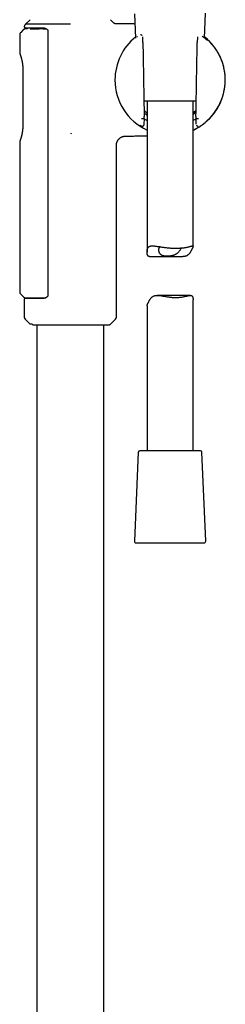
# Model space of a CAD drawing. Header units: millimetres. Extents: x 8 to 1918, y 12 to 2737.
# Tile 65 of 117: x 1376 to 1443, y 1820 to 2141. Entities that reach past the tile are written whole.
import ezdxf

# ---------------------------------------------------------------- set-up
doc = ezdxf.new("R2010")
doc.units = ezdxf.units.MM

msp = doc.modelspace()

# ---------------------------------------------------------------- linework, layer by layer
at = {"color": 7, "linetype": 'Continuous', "lineweight": 30}
for p, q in [((1413.64, 2142.62), (1413.99, 2134.7)), ((1436.47, 2134.7), (1436.82, 2142.8)), ((1377.73, 2138.38), (1377.73, 2138.28)), ((1379.64, 2140.68), (1378.13, 2139.18)), ((1378.73, 2137.73), (1378.21, 2137.72)), ((1381.78, 2138.05), (1381.78, 2137.72)), ((1383.83, 2137.72), (1384.31, 2137.73)), ((1384.31, 2137.73), (1384.87, 2137.73)), ((1392.73, 2139.18), (1392.73, 2139.22)), ((1406.84, 2139.66), (1405.82, 2140.68)), ((1376.23, 2135.7), (1376.23, 2129.9)), ((1377.39, 2137.37), (1376.57, 2136.54)), ((1385.43, 2137.02), (1385.43, 2050.84)), ((1416.37, 2133.23), (1416.34, 2135.05)), ((1434.12, 2135.05), (1434.08, 2133.23)), ((1434.13, 2135.05), (1434.13, 2135.05)), ((1435.93, 2135.11), (1435.68, 2135.3)), ((1416.37, 2133.23), (1416.38, 2133.24)), ((1416.37, 2133.23), (1416.37, 2133.23)), ((1434.08, 2133.24), (1434.08, 2133.23)), ((1377.24, 2124.57), (1377.24, 2124.56)), ((1377.24, 2124.56), (1377.24, 2106.15)), ((1427.66, 2114.15), (1416.7, 2114.15)), ((1417.73, 2114.15), (1417.73, 2064.89)), ((1433.76, 2114.15), (1427.66, 2114.15)), ((1432.73, 2066.85), (1432.73, 2114.15)), ((1432.73, 2109.86), (1433.69, 2110.53)), ((1433.6, 2108.93), (1433.64, 2106.68)), ((1416.68, 2108.34), (1416.68, 2108.34)), ((1416.68, 2108.34), (1416.85, 2108.34)), ((1416.82, 2106.68), (1416.85, 2108.39)), ((1433.61, 2108.34), (1433.78, 2108.34)), ((1433.78, 2108.34), (1433.78, 2108.34)), ((1392.73, 2103.68), (1393.02, 2103.62)), ((1393.05, 2103.67), (1393.02, 2103.62)), ((1376.23, 2100.81), (1376.23, 2052.05)), ((1407.73, 2043.74), (1407.73, 2099.73)), ((1418.58, 2063.47), (1429.41, 2063.47)), ((1376.58, 2051.2), (1377.44, 2050.34)), ((1377.73, 2049.57), (1377.73, 2043.74)), ((1379.93, 2050.05), (1379.93, 2049.79)), ((1380.24, 2049.79), (1380.24, 2050.05)), ((1381.83, 2049.81), (1381.84, 2050.05)), ((1431.87, 2050.82), (1421.05, 2050.82)), ((1432.73, 2000.15), (1432.73, 2049.41)), ((1417.73, 2047.44), (1417.73, 2000.15)), ((1378.02, 2043.04), (1379.53, 2041.53)), ((1379.53, 2041.53), (1380.23, 2041.53)), ((1380.23, 2041.53), (1380.42, 2041.35)), ((1380.64, 2041.26), (1405.54, 2041.26)), ((1381.78, 2041.26), (1381.78, 1561.25)), ((1403.68, 1559.12), (1403.68, 2041.26)), ((1405.75, 2041.35), (1407.44, 2043.04)), ((1414.86, 1999.67), (1413.6, 1970.67)), ((1435.1, 2000.15), (1415.36, 2000.15)), ((1436.86, 1970.67), (1435.6, 1999.67)), ((1414.1, 1970.15), (1427.97, 1970.15)), ((1427.97, 1970.15), (1436.36, 1970.15))]:
    msp.add_line(p, q, dxfattribs=at)
for centre, radius, start, end in [((1425.23, 2121.03), 17.96, 128.798, 180), ((1425.23, 2121.03), 17.96, 294.6793, 51.202), ((1425.23, 2121.03), 17.96, 180, 245.3207), ((1378.73, 2043.74), 1, 180, 225), ((1405.54, 2041.56), 0.3, 270, 315), ((1406.73, 2043.74), 1, 315, 0), ((1415.36, 1999.65), 0.5, 90, 177.5187), ((1435.1, 1999.65), 0.5, 2.4813, 90), ((1414.1, 1970.65), 0.5, 177.5187, 270), ((1436.36, 1970.65), 0.5, 270, 2.4813)]:
    msp.add_arc(centre, radius, start, end, dxfattribs=at)
for centre, major_axis, ratio, start_param, end_param in [((1427.74, 2121.07), (16.75, 0.29), 0.988692, 2.299139, 2.299523), ((1422.72, 2121.07), (16.75, -0.29), 0.988692, 0.84207, 0.842454), ((1427.74, 2121.07), (16.75, 0.29), 0.988692, 3.985409, 3.987412), ((1422.72, 2121.07), (16.75, -0.29), 0.988692, 5.437366, 5.439368), ((1434.92, 2184.26), (1.31, 75.92), 0.001218, 3.079851, 3.141615)]:
    msp.add_ellipse(centre, major_axis=major_axis, ratio=ratio, start_param=start_param, end_param=end_param, dxfattribs=at)
for points, knots in [([(1378.22, 2137.72), (1378.14, 2137.72), (1377.99, 2137.71), (1377.76, 2137.63), (1377.56, 2137.52), (1377.44, 2137.42), (1377.38, 2137.37)], [0, 0, 0, 0, 0.247633, 0.500001, 0.752369, 1, 1, 1, 1]), ([(1378.14, 2139.19), (1378.11, 2139.16), (1378.04, 2139.11), (1377.96, 2139.02), (1377.89, 2138.92), (1377.83, 2138.82), (1377.78, 2138.71), (1377.74, 2138.56), (1377.73, 2138.45), (1377.73, 2138.38)], [0, 0, 0, 0, 0.1302987, 0.2609104, 0.3908545, 0.51918, 0.645006, 0.7675545, 1, 1, 1, 1]), ([(1377.73, 2138.28), (1377.73, 2138.26), (1377.73, 2138.22), (1377.76, 2138.17), (1377.79, 2138.14), (1377.82, 2138.11), (1377.86, 2138.09), (1377.9, 2138.08), (1377.93, 2138.08)], [0, 0, 0, 0, 0.239784, 0.368781, 0.500449, 0.632051, 0.760855, 1, 1, 1, 1]), ([(1377.93, 2138.08), (1377.93, 2138.08), (1377.94, 2138.08), (1378.01, 2138.08), (1378.13, 2138.08), (1378.29, 2138.08), (1378.48, 2138.08), (1378.68, 2138.08), (1378.91, 2138.07), (1379.18, 2138.07), (1379.5, 2138.07), (1379.88, 2138.07), (1380.33, 2138.06), (1380.82, 2138.06), (1381.32, 2138.05), (1381.8, 2138.05), (1382.27, 2138.04), (1382.76, 2138.04), (1383.27, 2138.04), (1383.62, 2138.03), (1383.8, 2138.03)], [0, 0, 0, 0, 0.061766, 0.123325, 0.184875, 0.246616, 0.297415, 0.348042, 0.398606, 0.44922, 0.499996, 0.563461, 0.626698, 0.689927, 0.753364, 0.8028, 0.852079, 0.901303, 0.950576, 1, 1, 1, 1]), ([(1392.73, 2139.18), (1392.56, 2139.18), (1392.23, 2139.18), (1391.73, 2139.18), (1391.23, 2139.18), (1390.73, 2139.18), (1390.23, 2139.18), (1389.74, 2139.18), (1389.25, 2139.18), (1388.76, 2139.18), (1388.28, 2139.18), (1387.79, 2139.18), (1387.31, 2139.18), (1386.81, 2139.18), (1386.29, 2139.18), (1385.75, 2139.18), (1385.22, 2139.18), (1384.7, 2139.18), (1384.19, 2139.18), (1383.69, 2139.18), (1383.21, 2139.18), (1382.75, 2139.18), (1382.32, 2139.18), (1381.91, 2139.18), (1381.51, 2139.18), (1381.13, 2139.18), (1380.78, 2139.18), (1380.45, 2139.18), (1380.13, 2139.18), (1379.84, 2139.18), (1379.57, 2139.18), (1379.31, 2139.18), (1379.08, 2139.18), (1378.88, 2139.18), (1378.7, 2139.18), (1378.54, 2139.18), (1378.41, 2139.18), (1378.3, 2139.18), (1378.22, 2139.18), (1378.17, 2139.18), (1378.14, 2139.18), (1378.14, 2139.18), (1378.14, 2139.18)], [0, 0, 0, 0, 0.0218115, 0.0436474, 0.0655598, 0.087499, 0.1093248, 0.1311505, 0.1530865, 0.1750227, 0.1972865, 0.2195506, 0.2419182, 0.2642857, 0.2906861, 0.3170861, 0.3436731, 0.37026, 0.3974496, 0.4246394, 0.4520353, 0.4794317, 0.5055434, 0.5316957, 0.5579762, 0.5843017, 0.6102962, 0.6362907, 0.6624663, 0.688642, 0.7153751, 0.7421085, 0.7690288, 0.795949, 0.8222209, 0.8484927, 0.8749449, 0.901397, 0.9284183, 0.9554395, 0.9826587, 1, 1, 1, 1]), ([(1379.63, 2137.72), (1379.66, 2137.72), (1379.86, 2137.72), (1380.45, 2137.72), (1381.37, 2137.72), (1382.15, 2137.72), (1382.54, 2137.72)], [0, 0, 0, 0, 0.047841, 0.365227, 0.682614, 1, 1, 1, 1]), ([(1383.83, 2137.72), (1383.72, 2137.72), (1383.49, 2137.72), (1383.16, 2137.72), (1382.85, 2137.72), (1382.64, 2137.72), (1382.54, 2137.72)], [0, 0, 0, 0, 0.24933, 0.498927, 0.749328, 1, 1, 1, 1]), ([(1383.78, 2138.03), (1383.84, 2138.03), (1383.97, 2138.03), (1384.15, 2138), (1384.29, 2137.97), (1384.41, 2137.94), (1384.49, 2137.91), (1384.57, 2137.88), (1384.66, 2137.84), (1384.76, 2137.79), (1384.86, 2137.74), (1384.94, 2137.69), (1385.03, 2137.63), (1385.11, 2137.57), (1385.18, 2137.5), (1385.24, 2137.45), (1385.29, 2137.38), (1385.34, 2137.31), (1385.38, 2137.23), (1385.42, 2137.13), (1385.43, 2137.05), (1385.43, 2137.02)], [0, 0, 0, 0, 0.105575, 0.195329, 0.268942, 0.326937, 0.372693, 0.408253, 0.454429, 0.514956, 0.568734, 0.612002, 0.659648, 0.716091, 0.753983, 0.791038, 0.829544, 0.865152, 0.906053, 0.95113, 1, 1, 1, 1]), ([(1407.54, 2139.37), (1407.47, 2139.37), (1407.35, 2139.38), (1407.16, 2139.44), (1406.99, 2139.53), (1406.89, 2139.62), (1406.84, 2139.66)], [0, 0, 0, 0, 0.247647, 0.5, 0.752353, 1, 1, 1, 1]), ([(1413.79, 2139.28), (1413.3, 2139.29), (1412.23, 2139.31), (1410.59, 2139.33), (1409, 2139.35), (1407.98, 2139.36), (1407.54, 2139.37)], [0, 0, 0, 0, 0.237041, 0.509172, 0.788319, 1, 1, 1, 1]), ([(1376.57, 2136.54), (1376.52, 2136.48), (1376.42, 2136.37), (1376.31, 2136.16), (1376.24, 2135.93), (1376.23, 2135.77), (1376.23, 2135.7)], [0, 0, 0, 0, 0.247598, 0.500011, 0.752417, 1, 1, 1, 1]), ([(1414.57, 2135.15), (1414.55, 2135.13), (1414.5, 2135.1), (1414.46, 2135.06), (1414.44, 2135.05)], [0, 0, 0, 0, 0.459195, 1, 1, 1, 1]), ([(1416.15, 2135.5), (1416.15, 2135.5), (1416.12, 2135.54), (1416.06, 2135.59), (1415.97, 2135.65), (1415.89, 2135.69), (1415.81, 2135.71), (1415.75, 2135.73), (1415.7, 2135.73), (1415.66, 2135.74), (1415.64, 2135.73), (1415.63, 2135.73)], [0, 0, 0, 0, 0.023113, 0.227966, 0.392542, 0.543691, 0.681513, 0.805387, 0.862561, 0.922466, 1, 1, 1, 1]), ([(1432.73, 2104.67), (1432.94, 2104.77), (1433.37, 2104.97), (1434, 2105.31), (1434.61, 2105.66), (1435.18, 2106.03), (1435.72, 2106.4), (1436.22, 2106.77), (1436.69, 2107.15), (1437.14, 2107.53), (1437.59, 2107.94), (1438.04, 2108.39), (1438.5, 2108.86), (1438.91, 2109.33), (1439.28, 2109.78), (1439.62, 2110.22), (1439.93, 2110.64), (1440.25, 2111.11), (1440.59, 2111.64), (1440.95, 2112.26), (1441.3, 2112.92), (1441.63, 2113.6), (1441.94, 2114.31), (1442.21, 2115.06), (1442.47, 2115.83), (1442.69, 2116.63), (1442.88, 2117.46), (1443.02, 2118.27), (1443.12, 2119.04), (1443.19, 2119.79), (1443.23, 2120.55), (1443.23, 2121.31), (1443.2, 2122.08), (1443.14, 2122.87), (1443.03, 2123.69), (1442.89, 2124.52), (1442.71, 2125.31), (1442.51, 2126.06), (1442.29, 2126.77), (1442.05, 2127.44), (1441.8, 2128.08), (1441.53, 2128.67), (1441.25, 2129.24), (1440.98, 2129.75), (1440.72, 2130.2), (1440.47, 2130.6), (1440.21, 2131.01), (1439.92, 2131.42), (1439.6, 2131.86), (1439.26, 2132.31), (1438.89, 2132.74), (1438.51, 2133.17), (1438.1, 2133.62), (1437.64, 2134.07), (1437.14, 2134.53), (1436.75, 2134.87), (1436.52, 2135.04), (1436.48, 2135.07)], [0, 0, 0, 0, 0.019285, 0.039114, 0.05828, 0.076811, 0.094732, 0.111747, 0.128183, 0.144039, 0.159314, 0.178283, 0.196267, 0.213266, 0.229276, 0.244298, 0.25833, 0.27171, 0.290826, 0.31046, 0.33061, 0.351274, 0.372452, 0.394141, 0.416338, 0.439039, 0.462236, 0.48592, 0.506015, 0.526418, 0.547111, 0.568073, 0.589105, 0.609618, 0.633471, 0.656468, 0.678583, 0.699792, 0.720083, 0.739502, 0.758117, 0.775988, 0.793164, 0.809688, 0.822986, 0.835871, 0.848606, 0.862345, 0.877246, 0.893332, 0.908088, 0.923764, 0.940388, 0.957975, 0.976547, 0.996128, 1, 1, 1, 1]), ([(1437.27, 2134.02), (1437.24, 2134.04), (1437.16, 2134.12), (1437, 2134.26), (1436.79, 2134.44), (1436.54, 2134.65), (1436.26, 2134.87), (1436.05, 2135.03), (1435.94, 2135.11), (1435.93, 2135.11)], [0, 0, 0, 0, 0.069786, 0.237388, 0.414278, 0.597327, 0.789936, 0.992477, 1, 1, 1, 1]), ([(1416.38, 2133.24), (1416.4, 2131.63), (1416.46, 2128.41), (1416.54, 2123.59), (1416.62, 2118.77), (1416.71, 2113.94), (1416.77, 2110.73), (1416.8, 2109.12)], [0, 0, 0, 0, 0.200017, 0.400008, 0.599991, 0.799982, 1, 1, 1, 1]), ([(1433.66, 2109.12), (1433.69, 2110.73), (1433.75, 2113.94), (1433.83, 2118.77), (1433.92, 2123.59), (1434, 2128.41), (1434.05, 2131.63), (1434.08, 2133.24)], [0, 0, 0, 0, 0.2000175, 0.400009, 0.5999916, 0.7999829, 1, 1, 1, 1]), ([(1434.09, 2133.23), (1434.08, 2133.23), (1434.08, 2133.23), (1434.08, 2133.23), (1434.08, 2133.23)], [0, 0, 0, 0, 0.830909, 1, 1, 1, 1]), ([(1376.23, 2129.9), (1376.23, 2129.86), (1376.24, 2129.78), (1376.25, 2129.71), (1376.26, 2129.67)], [0, 0, 0, 0, 0.497882, 1, 1, 1, 1]), ([(1376.26, 2129.67), (1376.27, 2129.67), (1376.27, 2129.65), (1376.29, 2129.58), (1376.33, 2129.48), (1376.36, 2129.39), (1376.38, 2129.34)], [0, 0, 0, 0, 0.2532039, 0.5060184, 0.7587945, 1, 1, 1, 1]), ([(1376.38, 2129.34), (1376.39, 2129.3), (1376.42, 2129.21), (1376.48, 2129.05), (1376.53, 2128.88), (1376.6, 2128.68), (1376.67, 2128.45), (1376.74, 2128.19), (1376.82, 2127.91), (1376.89, 2127.62), (1376.95, 2127.32), (1377.01, 2127.04), (1377.05, 2126.78), (1377.09, 2126.54), (1377.12, 2126.34), (1377.14, 2126.15), (1377.16, 2125.97), (1377.18, 2125.79), (1377.2, 2125.56), (1377.22, 2125.27), (1377.24, 2124.92), (1377.24, 2124.68), (1377.24, 2124.56)], [0, 0, 0, 0, 0.060644, 0.118621, 0.174058, 0.227035, 0.293908, 0.356538, 0.414951, 0.479496, 0.538034, 0.590665, 0.637489, 0.678575, 0.713973, 0.74394, 0.773013, 0.802979, 0.833844, 0.887301, 0.943044, 1, 1, 1, 1]), ([(1417.73, 2110.29), (1417.61, 2110.38), (1417.28, 2110.6), (1416.96, 2110.85), (1416.77, 2111.03), (1416.76, 2111.03)], [0, 0, 0, 0, 0.363751, 0.975241, 1, 1, 1, 1]), ([(1416.76, 2110.99), (1416.77, 2110.98), (1416.93, 2110.85), (1417.25, 2110.59), (1417.56, 2110.37), (1417.73, 2110.26)], [0, 0, 0, 0, 0.0390523, 0.5064448, 1, 1, 1, 1]), ([(1416.77, 2110.33), (1416.82, 2110.27), (1417.07, 2109.95), (1417.43, 2109.75), (1417.73, 2109.59)], [0, 0, 0, 0, 0.179871, 1, 1, 1, 1]), ([(1416.82, 2108.5), (1416.82, 2108.51), (1416.82, 2108.51), (1416.82, 2108.54), (1416.82, 2108.57), (1416.81, 2108.62), (1416.81, 2108.67), (1416.81, 2108.72), (1416.8, 2108.8), (1416.8, 2108.9), (1416.8, 2109.01), (1416.8, 2109.08), (1416.8, 2109.12)], [0, 0, 0, 0, 0.1223887, 0.1850308, 0.2498284, 0.3709562, 0.4342636, 0.5001823, 0.6218057, 0.7501578, 0.8736926, 1, 1, 1, 1]), ([(1433.69, 2111.04), (1433.62, 2110.98), (1433.36, 2110.75), (1433.04, 2110.5), (1432.78, 2110.33), (1432.73, 2110.29)], [0, 0, 0, 0, 0.234666, 0.838336, 1, 1, 1, 1]), ([(1432.73, 2110.25), (1432.78, 2110.29), (1432.98, 2110.42), (1433.29, 2110.66), (1433.55, 2110.87), (1433.68, 2110.98), (1433.69, 2110.99)], [0, 0, 0, 0, 0.160712, 0.580787, 0.956869, 1, 1, 1, 1]), ([(1433.66, 2109.12), (1433.66, 2109.08), (1433.66, 2109.01), (1433.66, 2108.91), (1433.65, 2108.8), (1433.65, 2108.71), (1433.64, 2108.63), (1433.64, 2108.56), (1433.64, 2108.52), (1433.63, 2108.51), (1433.63, 2108.5)], [0, 0, 0, 0, 0.1247477, 0.249931, 0.3747179, 0.4994108, 0.6253671, 0.7495584, 0.8746335, 1, 1, 1, 1]), ([(1377.24, 2106.15), (1377.24, 2106.05), (1377.24, 2105.88), (1377.23, 2105.63), (1377.22, 2105.41), (1377.21, 2105.23), (1377.2, 2105.09), (1377.19, 2104.98), (1377.18, 2104.9), (1377.17, 2104.85), (1377.17, 2104.8), (1377.16, 2104.75), (1377.16, 2104.69), (1377.15, 2104.62), (1377.14, 2104.53), (1377.12, 2104.41), (1377.1, 2104.24), (1377.07, 2104.03), (1377.03, 2103.8), (1376.99, 2103.56), (1376.93, 2103.31), (1376.88, 2103.04), (1376.81, 2102.78), (1376.74, 2102.53), (1376.68, 2102.3), (1376.62, 2102.08), (1376.55, 2101.88), (1376.49, 2101.69), (1376.43, 2101.51), (1376.4, 2101.42), (1376.38, 2101.37)], [0, 0, 0, 0, 0.044711, 0.084169, 0.118421, 0.147489, 0.17138, 0.190097, 0.200736, 0.208461, 0.216403, 0.224098, 0.234094, 0.246392, 0.260996, 0.277912, 0.309179, 0.346142, 0.387318, 0.431724, 0.479748, 0.531461, 0.586902, 0.646092, 0.698299, 0.75314, 0.810647, 0.87088, 0.93394, 1, 1, 1, 1]), ([(1415.43, 2106.29), (1415.48, 2106.26), (1415.56, 2106.21), (1415.66, 2106.15), (1415.75, 2106.1), (1415.82, 2106.06), (1415.89, 2106.03), (1415.96, 2106.01), (1416.03, 2106), (1416.11, 2105.99), (1416.19, 2105.99), (1416.28, 2106.01), (1416.37, 2106.04), (1416.48, 2106.09), (1416.6, 2106.17), (1416.69, 2106.28), (1416.75, 2106.39), (1416.78, 2106.48), (1416.81, 2106.58), (1416.81, 2106.64), (1416.81, 2106.68)], [0, 0, 0, 0, 0.105544, 0.197883, 0.277873, 0.346268, 0.403845, 0.451721, 0.49235, 0.530295, 0.566871, 0.603077, 0.641456, 0.692111, 0.756253, 0.831754, 0.872683, 0.914841, 0.957516, 1, 1, 1, 1]), ([(1416.68, 2108.34), (1416.67, 2108.34), (1416.67, 2108.34), (1416.63, 2108.33), (1416.58, 2108.33), (1416.51, 2108.33), (1416.43, 2108.33), (1416.33, 2108.32), (1416.22, 2108.32), (1416.11, 2108.32), (1416.02, 2108.32), (1415.97, 2108.32), (1415.97, 2108.32)], [0, 0, 0, 0, 0.107024, 0.217152, 0.324175, 0.434303, 0.541334, 0.651469, 0.758516, 0.868667, 0.973896, 1, 1, 1, 1]), ([(1416.85, 2108.34), (1416.85, 2108.34), (1416.85, 2108.35), (1416.85, 2108.41), (1416.85, 2108.45), (1416.85, 2108.48)], [0, 0, 0, 0, 0.2779792, 0.558281, 1, 1, 1, 1]), ([(1416.85, 2108.39), (1417.05, 2108.27), (1417.32, 2108.08), (1417.63, 2107.91), (1417.73, 2107.85)], [0, 0, 0, 0, 0.702992, 1, 1, 1, 1]), ([(1432.73, 2107.85), (1432.82, 2107.9), (1433.12, 2108.08), (1433.42, 2108.26), (1433.6, 2108.39), (1433.61, 2108.4)], [0, 0, 0, 0, 0.274468, 0.976217, 1, 1, 1, 1]), ([(1434.49, 2108.32), (1434.48, 2108.32), (1434.43, 2108.32), (1434.35, 2108.32), (1434.23, 2108.32), (1434.12, 2108.32), (1434.03, 2108.33), (1433.94, 2108.33), (1433.87, 2108.33), (1433.82, 2108.33), (1433.79, 2108.34), (1433.78, 2108.34), (1433.78, 2108.34)], [0, 0, 0, 0, 0.026104, 0.133167, 0.243335, 0.350398, 0.460566, 0.567621, 0.677782, 0.784821, 0.894965, 1, 1, 1, 1]), ([(1433.8, 2106.25), (1433.8, 2106.25), (1433.83, 2106.2), (1433.9, 2106.15), (1433.98, 2106.09), (1434.08, 2106.03), (1434.17, 2106.01), (1434.25, 2105.99), (1434.28, 2105.99), (1434.32, 2105.99), (1434.33, 2105.99), (1434.34, 2105.99)], [0, 0, 0, 0, 0.050113, 0.241058, 0.393916, 0.534521, 0.780912, 0.835187, 0.889911, 0.95102, 1, 1, 1, 1]), ([(1407.73, 2099.73), (1407.73, 2099.82), (1407.74, 2100.01), (1407.78, 2100.29), (1407.84, 2100.55), (1407.92, 2100.79), (1408.01, 2101), (1408.12, 2101.21), (1408.23, 2101.39), (1408.35, 2101.56), (1408.47, 2101.7), (1408.59, 2101.83), (1408.73, 2101.97), (1408.89, 2102.1), (1409.08, 2102.24), (1409.29, 2102.36), (1409.51, 2102.47), (1409.76, 2102.57), (1410.05, 2102.65), (1410.36, 2102.71), (1410.58, 2102.72), (1410.69, 2102.73)], [0, 0, 0, 0, 0.062166, 0.122146, 0.179365, 0.233319, 0.283582, 0.329808, 0.379579, 0.422833, 0.460515, 0.498229, 0.536685, 0.585686, 0.635582, 0.686202, 0.738398, 0.796261, 0.859694, 0.92792, 1, 1, 1, 1]), ([(1410.69, 2102.73), (1411.05, 2102.73), (1411.93, 2102.74), (1413.32, 2102.77), (1414.84, 2102.79), (1416.3, 2102.82), (1417.26, 2102.84), (1417.73, 2102.85)], [0, 0, 0, 0, 0.154582, 0.37511, 0.590992, 0.80238, 1, 1, 1, 1]), ([(1376.26, 2101.04), (1376.25, 2101), (1376.24, 2100.93), (1376.23, 2100.85), (1376.23, 2100.81)], [0, 0, 0, 0, 0.50206, 1, 1, 1, 1]), ([(1376.38, 2101.37), (1376.36, 2101.33), (1376.33, 2101.23), (1376.3, 2101.13), (1376.27, 2101.06), (1376.27, 2101.05), (1376.26, 2101.04)], [0, 0, 0, 0, 0.2408154, 0.4934969, 0.7464482, 1, 1, 1, 1]), ([(1418.58, 2063.47), (1418.54, 2063.47), (1418.43, 2063.48), (1418.28, 2063.51), (1418.15, 2063.57), (1418.03, 2063.66), (1417.93, 2063.79), (1417.87, 2063.94), (1417.82, 2064.09), (1417.78, 2064.27), (1417.74, 2064.52), (1417.72, 2064.84), (1417.73, 2065.2), (1417.77, 2065.5), (1417.82, 2065.76), (1417.86, 2065.94), (1417.92, 2066.12), (1417.99, 2066.28), (1418.08, 2066.42), (1418.19, 2066.56), (1418.32, 2066.69), (1418.5, 2066.8), (1418.7, 2066.88), (1418.93, 2066.93), (1419.17, 2066.96), (1419.44, 2066.97), (1419.73, 2066.96), (1420.05, 2066.93), (1420.41, 2066.89), (1420.81, 2066.84), (1421.24, 2066.77), (1421.71, 2066.7), (1422.23, 2066.62), (1422.8, 2066.53), (1423.39, 2066.45), (1423.95, 2066.39), (1424.46, 2066.33), (1424.92, 2066.29), (1425.39, 2066.26), (1425.7, 2066.24), (1425.85, 2066.23)], [0, 0, 0, 0, 0.018615, 0.041808, 0.064405, 0.087217, 0.110756, 0.134542, 0.150282, 0.166023, 0.197763, 0.230009, 0.262348, 0.300396, 0.319502, 0.338606, 0.358148, 0.377687, 0.397554, 0.417421, 0.442641, 0.468064, 0.494094, 0.520318, 0.545532, 0.570886, 0.596634, 0.622501, 0.652526, 0.682707, 0.713343, 0.744126, 0.780054, 0.816214, 0.853104, 0.89025, 0.917414, 0.944683, 0.972284, 1, 1, 1, 1]), ([(1425.85, 2066.23), (1426.05, 2066.23), (1426.45, 2066.21), (1427.05, 2066.2), (1427.64, 2066.21), (1428.21, 2066.23), (1428.76, 2066.27), (1429.28, 2066.31), (1429.78, 2066.37), (1430.25, 2066.44), (1430.69, 2066.52), (1431.09, 2066.6), (1431.46, 2066.69), (1431.78, 2066.78), (1432.02, 2066.84), (1432.19, 2066.88), (1432.3, 2066.91), (1432.4, 2066.94), (1432.49, 2066.96), (1432.56, 2066.97), (1432.63, 2066.97), (1432.69, 2066.95), (1432.72, 2066.91), (1432.73, 2066.85), (1432.72, 2066.75), (1432.68, 2066.63), (1432.62, 2066.48), (1432.54, 2066.29), (1432.44, 2066.08), (1432.34, 2065.86), (1432.24, 2065.64), (1432.12, 2065.41), (1432, 2065.18), (1431.86, 2064.95), (1431.71, 2064.72), (1431.55, 2064.5), (1431.37, 2064.28), (1431.18, 2064.08), (1430.96, 2063.9), (1430.73, 2063.75), (1430.47, 2063.63), (1430.19, 2063.55), (1429.89, 2063.5), (1429.63, 2063.47), (1429.47, 2063.47), (1429.41, 2063.47)], [0, 0, 0, 0, 0.030878, 0.061971, 0.093749, 0.125762, 0.15664, 0.187729, 0.219477, 0.251447, 0.282821, 0.314399, 0.346615, 0.379051, 0.411511, 0.427866, 0.444221, 0.460987, 0.477754, 0.494687, 0.51162, 0.533862, 0.556233, 0.579048, 0.602037, 0.624287, 0.64672, 0.669729, 0.692931, 0.712267, 0.731607, 0.751097, 0.770588, 0.790323, 0.810057, 0.829909, 0.849757, 0.869408, 0.889156, 0.909314, 0.929674, 0.94934, 0.969194, 0.989556, 1, 1, 1, 1]), ([(1422, 2066.65), (1421.97, 2066.64), (1421.9, 2066.59), (1421.8, 2066.51), (1421.7, 2066.4), (1421.62, 2066.27), (1421.55, 2066.11), (1421.5, 2065.91), (1421.47, 2065.68), (1421.48, 2065.43), (1421.52, 2065.18), (1421.58, 2064.94), (1421.69, 2064.7), (1421.81, 2064.51), (1421.93, 2064.37), (1422.03, 2064.26), (1422.17, 2064.15), (1422.33, 2064.05), (1422.5, 2063.96), (1422.7, 2063.89), (1422.91, 2063.83), (1423.14, 2063.78), (1423.38, 2063.75), (1423.63, 2063.72), (1423.89, 2063.7), (1424.16, 2063.69), (1424.43, 2063.69), (1424.72, 2063.7), (1425.01, 2063.72), (1425.3, 2063.75), (1425.59, 2063.78), (1425.88, 2063.84), (1426.16, 2063.9), (1426.42, 2063.97), (1426.68, 2064.07), (1426.92, 2064.17), (1427.15, 2064.29), (1427.36, 2064.41), (1427.55, 2064.55), (1427.77, 2064.73), (1428, 2064.94), (1428.23, 2065.2), (1428.44, 2065.47), (1428.6, 2065.71), (1428.72, 2065.92), (1428.81, 2066.09), (1428.87, 2066.21), (1428.89, 2066.27), (1428.89, 2066.28)], [0, 0, 0, 0, 0.01241, 0.031647, 0.051014, 0.070768, 0.090645, 0.119026, 0.147637, 0.17682, 0.206166, 0.235877, 0.26579, 0.296483, 0.312016, 0.327549, 0.346877, 0.366329, 0.386196, 0.406215, 0.425545, 0.445015, 0.464912, 0.484952, 0.50428, 0.523732, 0.543574, 0.56355, 0.583646, 0.603885, 0.624583, 0.645447, 0.665033, 0.684765, 0.704955, 0.7253, 0.74442, 0.76365, 0.783188, 0.802816, 0.833441, 0.864301, 0.895801, 0.927505, 0.949995, 0.972588, 0.995582, 1, 1, 1, 1]), ([(1376.23, 2052.05), (1376.23, 2051.97), (1376.24, 2051.81), (1376.31, 2051.58), (1376.43, 2051.37), (1376.53, 2051.25), (1376.58, 2051.2)], [0, 0, 0, 0, 0.252361, 0.5098, 0.767132, 1, 1, 1, 1]), ([(1377.43, 2050.35), (1377.48, 2050.3), (1377.58, 2050.21), (1377.76, 2050.12), (1377.95, 2050.06), (1378.08, 2050.05), (1378.15, 2050.05)], [0, 0, 0, 0, 0.247313, 0.499541, 0.752112, 1, 1, 1, 1]), ([(1377.93, 2049.77), (1377.9, 2049.77), (1377.86, 2049.77), (1377.82, 2049.74), (1377.79, 2049.72), (1377.76, 2049.68), (1377.73, 2049.64), (1377.73, 2049.6), (1377.73, 2049.57)], [0, 0, 0, 0, 0.2391217, 0.3679233, 0.4995269, 0.6312007, 0.7602045, 1, 1, 1, 1]), ([(1383.8, 2049.82), (1383.58, 2049.82), (1383.13, 2049.82), (1382.51, 2049.81), (1381.92, 2049.81), (1381.39, 2049.8), (1380.93, 2049.8), (1380.52, 2049.8), (1380.14, 2049.79), (1379.79, 2049.79), (1379.44, 2049.79), (1379.1, 2049.78), (1378.79, 2049.78), (1378.52, 2049.78), (1378.32, 2049.78), (1378.17, 2049.78), (1378.06, 2049.77), (1377.98, 2049.77), (1377.94, 2049.77), (1377.93, 2049.77), (1377.93, 2049.77)], [0, 0, 0, 0, 0.061764, 0.123322, 0.184875, 0.246624, 0.297424, 0.348051, 0.398616, 0.44923, 0.500005, 0.56347, 0.626708, 0.689936, 0.753372, 0.802813, 0.852094, 0.901318, 0.950586, 1, 1, 1, 1]), ([(1378.14, 2050.05), (1378.14, 2050.05), (1378.14, 2050.05), (1378.16, 2050.05), (1378.22, 2050.05), (1378.32, 2050.05), (1378.46, 2050.05), (1378.63, 2050.05), (1378.84, 2050.05), (1379.09, 2050.05), (1379.36, 2050.05), (1379.67, 2050.05), (1380.01, 2050.05), (1380.38, 2050.05), (1380.78, 2050.05), (1381.21, 2050.05), (1381.66, 2050.05), (1382.14, 2050.05), (1382.65, 2050.05), (1383.17, 2050.05), (1383.71, 2050.05), (1384.23, 2050.05), (1384.58, 2050.05), (1384.73, 2050.05)], [0, 0, 0, 0, 0.003195, 0.053521, 0.103809, 0.154228, 0.204944, 0.256122, 0.306381, 0.356482, 0.406574, 0.456805, 0.507324, 0.557, 0.606825, 0.65693, 0.707446, 0.758498, 0.808849, 0.859243, 0.909794, 0.960612, 1, 1, 1, 1]), ([(1385.43, 2050.84), (1385.43, 2050.81), (1385.43, 2050.75), (1385.4, 2050.66), (1385.37, 2050.59), (1385.32, 2050.51), (1385.25, 2050.42), (1385.16, 2050.33), (1385.07, 2050.25), (1384.98, 2050.19), (1384.89, 2050.13), (1384.78, 2050.07), (1384.68, 2050.02), (1384.6, 2049.99), (1384.52, 2049.96), (1384.45, 2049.94), (1384.36, 2049.91), (1384.25, 2049.88), (1384.12, 2049.85), (1383.95, 2049.83), (1383.84, 2049.82), (1383.78, 2049.82)], [0, 0, 0, 0, 0.0402188, 0.0774376, 0.1112186, 0.1415592, 0.2019744, 0.2628197, 0.3178502, 0.364042, 0.4143723, 0.4762431, 0.5358108, 0.5815794, 0.6131662, 0.648761, 0.69501, 0.7518542, 0.821771, 0.9046045, 1, 1, 1, 1]), ([(1417.73, 2047.44), (1417.73, 2047.45), (1417.72, 2047.47), (1417.74, 2047.54), (1417.78, 2047.66), (1417.84, 2047.82), (1417.92, 2048.01), (1418.01, 2048.22), (1418.11, 2048.44), (1418.22, 2048.65), (1418.33, 2048.88), (1418.46, 2049.11), (1418.59, 2049.34), (1418.74, 2049.57), (1418.91, 2049.8), (1419.08, 2050.01), (1419.28, 2050.21), (1419.49, 2050.39), (1419.73, 2050.54), (1419.99, 2050.66), (1420.27, 2050.75), (1420.56, 2050.8), (1420.88, 2050.82), (1421.24, 2050.82), (1421.66, 2050.79), (1422.14, 2050.73), (1422.64, 2050.66), (1423.16, 2050.57), (1423.69, 2050.47), (1424.24, 2050.38), (1424.8, 2050.29), (1425.29, 2050.23), (1425.68, 2050.19), (1426, 2050.17), (1426.31, 2050.15), (1426.62, 2050.13), (1426.93, 2050.12), (1427.24, 2050.12), (1427.55, 2050.13), (1427.93, 2050.15), (1428.38, 2050.19), (1428.88, 2050.25), (1429.36, 2050.33), (1429.83, 2050.42), (1430.28, 2050.52), (1430.7, 2050.62), (1431.02, 2050.69), (1431.27, 2050.75), (1431.46, 2050.78), (1431.65, 2050.81), (1431.84, 2050.83), (1432.02, 2050.82), (1432.17, 2050.79), (1432.31, 2050.73), (1432.43, 2050.63), (1432.52, 2050.5), (1432.59, 2050.35), (1432.64, 2050.2), (1432.68, 2050.02), (1432.71, 2049.77), (1432.73, 2049.55), (1432.73, 2049.42), (1432.73, 2049.41)], [0, 0, 0, 0, 0.002128, 0.020076, 0.037446, 0.05496, 0.072923, 0.091037, 0.106133, 0.121232, 0.136449, 0.151666, 0.167073, 0.182479, 0.197978, 0.213474, 0.228815, 0.244233, 0.259971, 0.275866, 0.291219, 0.306719, 0.322617, 0.338625, 0.359918, 0.381377, 0.403261, 0.425268, 0.447779, 0.470409, 0.493424, 0.51658, 0.529086, 0.541591, 0.554201, 0.566812, 0.579767, 0.592723, 0.605802, 0.618882, 0.641316, 0.6639, 0.686926, 0.710093, 0.733901, 0.757852, 0.782254, 0.794547, 0.806839, 0.822222, 0.83767, 0.853361, 0.869158, 0.884549, 0.900087, 0.91612, 0.932321, 0.943042, 0.953763, 0.975382, 0.997345, 1, 1, 1, 1]), ([(1380.42, 2041.35), (1380.45, 2041.33), (1380.5, 2041.29), (1380.59, 2041.26), (1380.64, 2041.27), (1380.65, 2041.27)], [0, 0, 0, 0, 0.431659, 0.862707, 1, 1, 1, 1])]:
    msp.add_open_spline(points, degree=3, knots=knots, dxfattribs=at)

doc.saveas('drawing.dxf')
